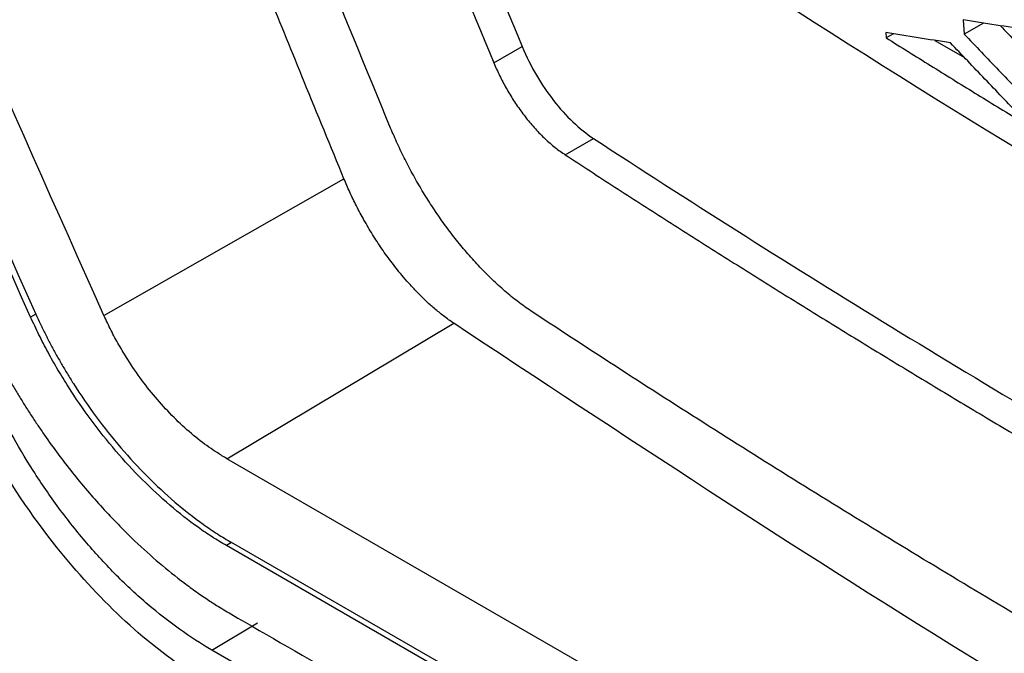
# Model space of a CAD drawing. Header units: millimetres. Extents: x -0.43 to 1.28, y -0.94 to 1.34.
# Tile 145 of 177: x 0.8873 to 0.9121, y 0.8294 to 0.8453. Entities that reach past the tile are written whole.
import ezdxf

# ---------------------------------------------------------------- set-up
doc = ezdxf.new("R2010")
doc.units = ezdxf.units.MM

msp = doc.modelspace()

# ---------------------------------------------------------------- linework, layer by layer
at = {"color": 7, "linetype": 'Continuous', "lineweight": 25}
for p, q in [((0.911023, 0.845277), (0.911043, 0.844924)), ((0.911527, 0.8452), (0.911043, 0.844924)), ((0.909076, 0.844964), (0.909085, 0.844829)), ((0.909271, 0.844933), (0.909085, 0.844829)), ((0.899232, 0.844198), (0.899943, 0.844608)), ((0.910305, 0.844765), (0.911052, 0.844334)), ((0.901026, 0.841887), (0.901736, 0.842298)), ((0.88944, 0.837847), (0.895468, 0.841283)), ((0.887728, 0.837885), (0.887596, 0.83781)), ((0.892525, 0.834251), (0.898223, 0.837654)), ((0.933442, 0.810631), (0.892525, 0.834251)), ((0.892646, 0.832142), (0.892517, 0.832065)), ((0.933454, 0.808432), (0.892517, 0.832065)), ((0.933583, 0.808509), (0.892646, 0.832142)), ((0.892146, 0.829439), (0.893296, 0.830125)), ((0.93309, 0.805802), (0.892146, 0.829439))]:
    msp.add_line(p, q, dxfattribs=at)
for points in [[(0.896639, 0.842561), (0.894162, 0.848552), (0.891771, 0.854589), (0.889465, 0.860674)], [(0.880632, 0.853981), (0.882964, 0.848594), (0.885329, 0.843228), (0.887728, 0.837885)], [(0.887596, 0.83781), (0.885196, 0.843153), (0.88283, 0.848518), (0.880497, 0.853905)], [(0.88944, 0.837847), (0.88705, 0.843184), (0.884695, 0.848543), (0.882372, 0.853924)], [(0.896393, 0.853361), (0.897528, 0.850503), (0.898769, 0.847444), (0.899943, 0.844608)], [(0.895682, 0.85295), (0.896846, 0.850022), (0.898029, 0.847104), (0.899232, 0.844198)], [(0.933995, 0.829933), (0.923802, 0.835158), (0.914196, 0.840704), (0.905144, 0.846588)]]:
    msp.add_open_spline(points, degree=3, dxfattribs=at)
for points, knots in [([(0.895468, 0.841283), (0.895134, 0.842097), (0.894503, 0.843635), (0.89362, 0.845811), (0.892851, 0.847719), (0.891888, 0.850133), (0.890596, 0.853419), (0.889539, 0.856167), (0.888958, 0.857676)], [0, 0, 0, 0, 0.149894, 0.283195, 0.399899, 0.500004, 0.725483, 1, 1, 1, 1]), ([(0.912668, 0.845024), (0.912393, 0.845065), (0.911843, 0.845149), (0.911296, 0.845235), (0.911023, 0.845277)], [0, 0, 0, 0, 0.499531, 1, 1, 1, 1]), ([(0.911956, 0.845133), (0.912212, 0.844864), (0.91272, 0.844331), (0.913232, 0.843799), (0.913485, 0.843535)], [0, 0, 0, 0, 0.50462, 1, 1, 1, 1]), ([(0.910701, 0.844701), (0.91043, 0.844744), (0.909886, 0.844831), (0.909347, 0.84492), (0.909076, 0.844964)], [0, 0, 0, 0, 0.499483, 1, 1, 1, 1]), ([(0.909085, 0.844829), (0.909455, 0.844597), (0.910197, 0.844133), (0.911315, 0.84344), (0.912065, 0.842981), (0.91244, 0.842752)], [0, 0, 0, 0, 0.333559, 0.66689, 1, 1, 1, 1]), ([(0.911043, 0.844924), (0.911332, 0.844621), (0.911908, 0.844016), (0.912488, 0.843413), (0.912777, 0.843111)], [0, 0, 0, 0, 0.500378, 1, 1, 1, 1]), ([(0.899943, 0.844608), (0.900152, 0.844102), (0.900427, 0.843644), (0.90104, 0.842859), (0.901381, 0.84253), (0.901736, 0.842298)], [0, 0, 0, 0, 0.5, 0.5, 1, 1, 1, 1]), ([(0.912432, 0.842888), (0.912143, 0.84319), (0.911564, 0.843793), (0.910989, 0.844398), (0.910701, 0.844701)], [0, 0, 0, 0, 0.499613, 1, 1, 1, 1]), ([(0.899232, 0.844198), (0.899255, 0.844145), (0.8993, 0.844038), (0.899375, 0.84388), (0.899455, 0.843722), (0.89954, 0.843564), (0.899632, 0.843408), (0.899728, 0.843254), (0.899829, 0.843102), (0.899935, 0.842955), (0.900044, 0.842812), (0.900158, 0.842673), (0.900275, 0.84254), (0.900396, 0.842412), (0.900519, 0.842291), (0.900643, 0.842178), (0.90077, 0.842072), (0.900898, 0.841974), (0.900983, 0.841916), (0.901026, 0.841887)], [0, 0, 0, 0, 0.056405, 0.112778, 0.169317, 0.226223, 0.283739, 0.341894, 0.400157, 0.458443, 0.516993, 0.576144, 0.635817, 0.695807, 0.755903, 0.81619, 0.876892, 0.938121, 1, 1, 1, 1]), ([(0.90021, 0.837931), (0.900154, 0.837969), (0.900043, 0.838044), (0.899876, 0.838166), (0.899712, 0.838294), (0.899549, 0.838429), (0.899389, 0.838569), (0.899231, 0.838715), (0.899074, 0.838867), (0.89892, 0.839024), (0.898768, 0.839186), (0.898619, 0.839353), (0.898473, 0.839523), (0.898331, 0.839696), (0.898148, 0.839928), (0.897926, 0.840228), (0.897673, 0.8406), (0.897433, 0.840982), (0.897208, 0.841372), (0.897001, 0.841765), (0.896809, 0.842162), (0.896696, 0.842428), (0.896639, 0.842561)], [0, 0, 0, 0, 0.040501, 0.080603, 0.120254, 0.159452, 0.1983, 0.236865, 0.275226, 0.313457, 0.351518, 0.389345, 0.42674, 0.463709, 0.500311, 0.572483, 0.644605, 0.716794, 0.788204, 0.858928, 0.929396, 1, 1, 1, 1]), ([(0.901736, 0.842298), (0.906488, 0.839193), (0.911419, 0.836164), (0.921596, 0.830289), (0.926842, 0.827443), (0.932221, 0.8247)], [0, 0, 0, 0, 0.5, 0.5, 1, 1, 1, 1]), ([(0.901026, 0.841887), (0.901441, 0.841617), (0.902271, 0.841076), (0.903526, 0.84027), (0.904787, 0.839468), (0.906056, 0.83867), (0.907332, 0.837876), (0.908614, 0.837087), (0.909904, 0.836301), (0.911201, 0.835519), (0.912505, 0.834742), (0.913816, 0.833969), (0.915135, 0.833199), (0.91646, 0.832434), (0.917793, 0.831673), (0.919132, 0.830916), (0.920479, 0.830163), (0.921833, 0.829415), (0.923194, 0.82867), (0.924562, 0.82793), (0.925937, 0.827193), (0.92732, 0.826461), (0.928709, 0.825733), (0.930106, 0.825009), (0.931042, 0.824529), (0.93151, 0.82429)], [0, 0, 0, 0, 0.043526, 0.08704, 0.130541, 0.174032, 0.217513, 0.260987, 0.304453, 0.347914, 0.39137, 0.434823, 0.478275, 0.521725, 0.565177, 0.60863, 0.652086, 0.695547, 0.739013, 0.782487, 0.825968, 0.869459, 0.91296, 0.956474, 1, 1, 1, 1]), ([(0.898223, 0.837654), (0.898139, 0.837714), (0.897977, 0.83783), (0.897743, 0.838017), (0.897526, 0.838214), (0.897325, 0.838413), (0.897139, 0.838612), (0.896969, 0.838805), (0.896815, 0.838991), (0.896631, 0.839227), (0.896418, 0.839521), (0.896183, 0.839882), (0.89597, 0.840242), (0.895781, 0.840597), (0.895612, 0.840943), (0.895516, 0.841171), (0.895468, 0.841283)], [0, 0, 0, 0, 0.079184, 0.152381, 0.220504, 0.284745, 0.345034, 0.401042, 0.45257, 0.499512, 0.590279, 0.678558, 0.763875, 0.845518, 0.924072, 1, 1, 1, 1]), ([(0.887728, 0.837885), (0.887767, 0.837801), (0.887844, 0.837631), (0.887967, 0.837379), (0.888097, 0.837128), (0.888232, 0.836878), (0.888372, 0.836629), (0.888519, 0.836383), (0.888798, 0.835934), (0.889234, 0.835297), (0.889858, 0.834514), (0.890524, 0.833793), (0.891218, 0.833147), (0.891811, 0.832681), (0.892288, 0.832355), (0.892526, 0.832213), (0.892646, 0.832142)], [0, 0, 0, 0, 0.035668, 0.071241, 0.106768, 0.142299, 0.177884, 0.213574, 0.249417, 0.374667, 0.499758, 0.624439, 0.750083, 0.874712, 0.937145, 1, 1, 1, 1]), ([(0.933144, 0.818919), (0.932657, 0.819166), (0.931684, 0.819659), (0.930234, 0.820405), (0.92879, 0.821154), (0.927353, 0.821909), (0.925924, 0.822668), (0.924503, 0.823431), (0.923089, 0.824199), (0.921682, 0.824972), (0.920282, 0.825749), (0.91889, 0.826531), (0.917505, 0.827317), (0.915799, 0.828296), (0.913782, 0.829472), (0.911461, 0.83085), (0.909164, 0.832241), (0.90689, 0.833644), (0.904639, 0.83506), (0.90241, 0.836488), (0.900943, 0.83745), (0.90021, 0.837931)], [0, 0, 0, 0, 0.041675, 0.083344, 0.125008, 0.16667, 0.208329, 0.249988, 0.291648, 0.333309, 0.374974, 0.416643, 0.458318, 0.500001, 0.571442, 0.642869, 0.714287, 0.785703, 0.857122, 0.928553, 1, 1, 1, 1]), ([(0.892517, 0.832065), (0.892397, 0.832136), (0.892159, 0.832278), (0.891683, 0.832603), (0.891091, 0.833068), (0.890398, 0.833712), (0.889732, 0.834433), (0.889108, 0.835216), (0.88863, 0.835912), (0.888279, 0.836486), (0.888032, 0.836923), (0.887802, 0.837365), (0.887665, 0.837662), (0.887596, 0.83781)], [0, 0, 0, 0, 0.062831, 0.125157, 0.249321, 0.374646, 0.499567, 0.624474, 0.749667, 0.812494, 0.874978, 0.93739, 1, 1, 1, 1]), ([(0.892525, 0.834251), (0.892444, 0.834301), (0.892295, 0.834392), (0.891997, 0.834589), (0.891483, 0.834992), (0.890909, 0.835565), (0.890387, 0.836218), (0.890068, 0.836684), (0.889814, 0.837107), (0.889613, 0.837475), (0.889498, 0.837723), (0.88944, 0.837847)], [0, 0, 0, 0, 0.067802, 0.125181, 0.249452, 0.499294, 0.623817, 0.749454, 0.833496, 0.916795, 1, 1, 1, 1]), ([(0.938548, 0.814342), (0.933903, 0.816683), (0.924414, 0.821467), (0.910939, 0.82925), (0.902461, 0.834853), (0.898223, 0.837654)], [0, 0, 0, 0, 0.3241383, 0.6621583, 1, 1, 1, 1]), ([(0.887117, 0.836145), (0.887166, 0.836061), (0.887265, 0.835892), (0.887419, 0.835641), (0.887576, 0.835392), (0.887738, 0.835146), (0.888069, 0.834658), (0.888594, 0.833947), (0.889346, 0.833058), (0.890071, 0.832309), (0.89075, 0.831687), (0.891269, 0.831265), (0.891684, 0.830956), (0.891983, 0.830746), (0.892296, 0.830545), (0.892506, 0.830419), (0.892624, 0.830348)], [0, 0, 0, 0, 0.034534, 0.069005, 0.103442, 0.137874, 0.172334, 0.310381, 0.447792, 0.586559, 0.690086, 0.793187, 0.845367, 0.896155, 0.941231, 1, 1, 1, 1]), ([(0.892146, 0.829439), (0.891605, 0.829762), (0.891068, 0.830139), (0.890275, 0.830814), (0.89001, 0.83106), (0.889497, 0.831576), (0.889249, 0.831846), (0.888767, 0.83241), (0.888534, 0.832704), (0.888083, 0.833314), (0.887865, 0.833631), (0.887254, 0.83459), (0.886895, 0.835248), (0.88659, 0.835926)], [0, 0, 0, 0, 0.25, 0.25, 0.375, 0.375, 0.5, 0.5, 0.625, 0.625, 0.75, 0.75, 1, 1, 1, 1]), ([(0.892205, 0.828509), (0.891562, 0.828885), (0.890345, 0.829749), (0.888455, 0.83166), (0.887354, 0.833202), (0.886474, 0.834674), (0.886161, 0.835269), (0.885887, 0.835878)], [0.36846592, 0.36846592, 0.36846592, 0.36846592, 0.37745678, 0.38568751, 0.39610547, 0.39610547, 0.40290911, 0.40290911, 0.40290911, 0.40290911]), ([(0.892624, 0.830348), (0.894533, 0.829246), (0.898163, 0.82715), (0.903329, 0.824168), (0.908326, 0.821283), (0.911804, 0.819275), (0.913946, 0.818038), (0.914541, 0.817695), (0.915118, 0.817362), (0.915679, 0.817038), (0.916224, 0.816724), (0.918085, 0.81565), (0.920974, 0.813982), (0.923919, 0.812282), (0.925577, 0.811325), (0.926226, 0.81095), (0.926831, 0.8106), (0.927392, 0.810276), (0.927909, 0.809978), (0.928381, 0.809706), (0.929187, 0.80924), (0.930203, 0.808654), (0.931476, 0.807917), (0.932587, 0.807283), (0.933725, 0.806602), (0.93496, 0.806004), (0.936268, 0.805693), (0.937341, 0.80569), (0.937849, 0.805931), (0.938012, 0.806008)], [0, 0, 0, 0, 0.124589, 0.236981, 0.337176, 0.4507574, 0.4640574, 0.476993, 0.4895641, 0.5017708, 0.5136131, 0.5250909, 0.6232364, 0.7022231, 0.7173215, 0.7314545, 0.7446219, 0.7568238, 0.7680602, 0.778331, 0.7876364, 0.8206894, 0.8446777, 0.8706738, 0.8932823, 0.9188843, 0.9517004, 0.9845168, 1, 1, 1, 1])]:
    msp.add_open_spline(points, degree=3, knots=knots, dxfattribs=at)

doc.saveas('drawing.dxf')
